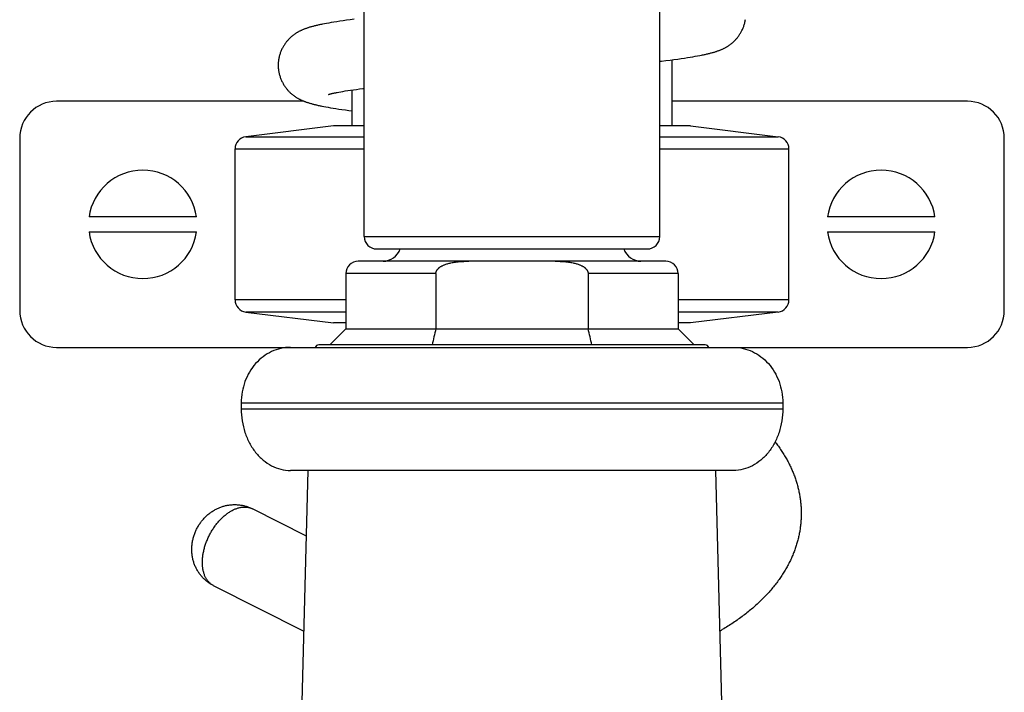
# Model space of a CAD drawing. Header units: millimetres. Extents: x 160 to 318, y 73 to 291.
# Tile 83 of 129: x 171.05 to 179.05, y 235.63 to 241.1. Entities that reach past the tile are written whole.
import ezdxf

# ---------------------------------------------------------------- set-up
doc = ezdxf.new("R2010")
doc.units = ezdxf.units.MM
doc.header["$LTSCALE"] = 30.734
doc.layers.get('0').update_dxf_attribs({"linetype": 'CONTINUOUS'})

msp = doc.modelspace()

# ---------------------------------------------------------------- linework, layer by layer
at = {"color": 7, "linetype": 'Continuous'}
for p, q in [((173.846, 239.3372), (173.846, 241.8506)), ((176.246, 239.3372), (176.246, 241.8506)), ((173.5216, 241.067), (173.5054, 241.0638)), ((173.5389, 241.0702), (173.5216, 241.067)), ((173.5574, 241.0735), (173.5389, 241.0702)), ((173.5773, 241.077), (173.5574, 241.0735)), ((173.5987, 241.0805), (173.5773, 241.077)), ((173.6217, 241.0841), (173.5987, 241.0805)), ((173.6464, 241.0878), (173.6217, 241.0841)), ((173.6729, 241.0917), (173.6464, 241.0878)), ((173.7012, 241.0956), (173.6729, 241.0917)), ((173.7316, 241.0997), (173.7012, 241.0956)), ((173.7639, 241.1039), (173.7316, 241.0997)), ((176.5154, 240.7996), (176.5352, 240.803)), ((176.5352, 240.803), (176.5536, 240.8063)), ((176.5536, 240.8063), (176.5708, 240.8096)), ((176.5708, 240.8096), (176.5869, 240.8127)), ((176.2961, 240.7686), (176.3299, 240.7728)), ((176.3299, 240.7728), (176.362, 240.777)), ((176.346, 240.2372), (176.346, 240.7749)), ((176.362, 240.777), (176.3922, 240.781)), ((176.3922, 240.781), (176.4204, 240.785)), ((176.4204, 240.785), (176.4468, 240.7888)), ((176.4468, 240.7888), (176.4713, 240.7925)), ((176.4713, 240.7925), (176.4942, 240.7961)), ((176.4942, 240.7961), (176.5154, 240.7996)), ((173.6257, 240.5096), (173.6394, 240.5122)), ((173.6394, 240.5122), (173.655, 240.515)), ((173.655, 240.515), (173.6724, 240.518)), ((173.6724, 240.518), (173.6913, 240.5211)), ((173.6913, 240.5211), (173.7117, 240.5243)), ((173.7117, 240.5243), (173.7336, 240.5276)), ((173.7336, 240.5276), (173.7569, 240.5309)), ((173.746, 240.2372), (173.746, 240.5294)), ((173.7569, 240.5309), (173.7814, 240.5343)), ((173.7814, 240.5343), (173.8073, 240.5378)), ((173.3583, 240.4372), (171.346, 240.4372)), ((178.746, 240.4372), (176.346, 240.4372)), ((173.5173, 240.3949), (173.5341, 240.3917)), ((173.5341, 240.3917), (173.5522, 240.3884)), ((173.5522, 240.3884), (173.5715, 240.385)), ((173.5715, 240.385), (173.5922, 240.3816)), ((173.5922, 240.3816), (173.6146, 240.378)), ((173.6146, 240.378), (173.6385, 240.3743)), ((173.6385, 240.3743), (173.6642, 240.3706)), ((173.6642, 240.3706), (173.6918, 240.3667)), ((173.6918, 240.3667), (173.7213, 240.3627)), ((173.7213, 240.3627), (173.746, 240.3594)), ((173.596, 240.2372), (172.8838, 240.1497)), ((173.846, 240.2372), (173.596, 240.2372)), ((176.496, 240.2372), (176.246, 240.2372)), ((176.496, 240.2372), (177.2081, 240.1497)), ((171.046, 240.1372), (171.046, 238.7372)), ((179.046, 238.7372), (179.046, 240.1372)), ((172.796, 238.8239), (172.796, 240.0505)), ((177.296, 238.8239), (177.296, 240.0505)), ((172.4823, 239.4972), (171.6096, 239.4972)), ((178.4823, 239.4972), (177.6096, 239.4972)), ((171.6096, 239.3772), (172.4823, 239.3772)), ((177.6096, 239.3772), (178.4823, 239.3772)), ((173.946, 239.2372), (176.146, 239.2372)), ((176.296, 239.1372), (173.796, 239.1372)), ((173.696, 239.0372), (173.696, 238.5872)), ((174.4275, 239.0372), (174.4275, 238.5872)), ((175.6644, 239.0372), (175.6644, 238.5872)), ((176.396, 239.0372), (176.396, 238.5872)), ((172.8838, 238.7246), (173.596, 238.6372)), ((177.2081, 238.7246), (176.496, 238.6372)), ((173.696, 238.5872), (173.566, 238.4572)), ((173.696, 238.6372), (173.596, 238.6372)), ((173.696, 238.5872), (176.396, 238.5872)), ((176.496, 238.6372), (176.396, 238.6372)), ((176.396, 238.5872), (176.526, 238.4572)), ((171.346, 238.4372), (178.746, 238.4372)), ((176.616, 238.4572), (173.476, 238.4572)), ((172.846, 237.9872), (172.846, 237.9372)), ((177.246, 237.9872), (177.246, 237.9372)), ((176.846, 237.4372), (173.246, 237.4372)), ((173.2572, 232.34), (173.3907, 237.4372)), ((176.8347, 232.34), (176.7012, 237.4372)), ((173.3767, 236.9025), (172.9377, 237.1249)), ((173.3564, 236.1281), (172.6214, 236.5005))]:
    msp.add_line(p, q, dxfattribs=at)
at = {"color": 9, "linetype": 'Continuous'}
for p, q in [((172.8838, 240.1497), (173.846, 240.1497)), ((176.246, 240.1497), (177.2081, 240.1497)), ((172.796, 240.0505), (173.846, 240.0505)), ((176.246, 240.0505), (177.296, 240.0505)), ((173.846, 239.3372), (176.246, 239.3372)), ((174.4275, 239.0372), (173.696, 239.0372)), ((176.396, 239.0372), (175.6644, 239.0372)), ((173.696, 238.8239), (172.796, 238.8239)), ((177.296, 238.8239), (176.396, 238.8239)), ((173.696, 238.7246), (172.8838, 238.7246)), ((177.2081, 238.7246), (176.396, 238.7246)), ((172.846, 237.9872), (177.246, 237.9872)), ((172.846, 237.9372), (177.246, 237.9372))]:
    msp.add_line(p, q, dxfattribs=at)
at = {"color": 7, "linetype": 'Continuous'}
for points in [[(173.5054, 241.0638), (173.4977, 241.0622), (173.4901, 241.0607), (173.4828, 241.0591), (173.4756, 241.0575), (173.4687, 241.056), (173.4618, 241.0544), (173.4552, 241.0529), (173.4487, 241.0513), (173.4423, 241.0497), (173.4361, 241.0482), (173.43, 241.0466), (173.424, 241.045), (173.4182, 241.0434), (173.4125, 241.0418), (173.407, 241.0402), (173.4015, 241.0386), (173.3961, 241.0369), (173.3909, 241.0353), (173.3858, 241.0336), (173.3807, 241.0319), (173.3758, 241.0303), (173.371, 241.0286), (173.3662, 241.0268), (173.3616, 241.0251), (173.357, 241.0233), (173.3525, 241.0215), (173.348, 241.0197), (173.3436, 241.0179), (173.3393, 241.016), (173.335, 241.0141), (173.3308, 241.0122), (173.3267, 241.0102), (173.3226, 241.0082), (173.3186, 241.0062), (173.3146, 241.0041), (173.3106, 241.002), (173.3068, 240.9999), (173.3029, 240.9977), (173.2992, 240.9955), (173.2954, 240.9932), (173.2917, 240.9909), (173.288, 240.9886), (173.2843, 240.9861), (173.2806, 240.9836), (173.277, 240.9811), (173.2734, 240.9784), (173.2698, 240.9757), (173.2662, 240.973), (173.2626, 240.9701), (173.259, 240.9672), (173.2554, 240.9642), (173.2518, 240.961), (173.2482, 240.9578), (173.2445, 240.9544), (173.2408, 240.9508), (173.2371, 240.9472), (173.2335, 240.9434), (173.2298, 240.9395), (173.2261, 240.9355), (173.2225, 240.9313), (173.2188, 240.927), (173.2151, 240.9225), (173.2115, 240.9179), (173.2079, 240.9131), (173.2042, 240.9081), (173.2007, 240.9029), (173.1971, 240.8976), (173.1936, 240.8922), (173.1902, 240.8866), (173.1868, 240.8808), (173.1835, 240.8749), (173.1803, 240.8688), (173.1772, 240.8626), (173.1743, 240.8563), (173.1714, 240.8499), (173.1686, 240.8434), (173.166, 240.8368), (173.1636, 240.8301), (173.1613, 240.8234), (173.1591, 240.8166), (173.1571, 240.8098), (173.1553, 240.8029), (173.1536, 240.7961), (173.1521, 240.7892), (173.1507, 240.7824), (173.1496, 240.7756), (173.1486, 240.7688), (173.1477, 240.762), (173.147, 240.7552), (173.1465, 240.7485), (173.1462, 240.7419), (173.146, 240.7354), (173.146, 240.7305)], [(176.5869, 240.8127), (176.5947, 240.8143), (176.6022, 240.8159), (176.6095, 240.8174), (176.6166, 240.819), (176.6235, 240.8205), (176.6303, 240.8221), (176.637, 240.8236), (176.6435, 240.8252), (176.6498, 240.8268), (176.656, 240.8283), (176.6621, 240.8299), (176.6681, 240.8315), (176.6739, 240.8331), (176.6795, 240.8347), (176.6851, 240.8363), (176.6906, 240.8379), (176.6959, 240.8396), (176.7011, 240.8412), (176.7062, 240.8429), (176.7113, 240.8445), (176.7162, 240.8462), (176.721, 240.8479), (176.7258, 240.8496), (176.7304, 240.8514), (176.735, 240.8531), (176.7395, 240.8549), (176.744, 240.8567), (176.7483, 240.8586), (176.7527, 240.8605), (176.7569, 240.8624), (176.7611, 240.8643), (176.7653, 240.8663), (176.7694, 240.8683), (176.7734, 240.8703), (176.7774, 240.8724), (176.7813, 240.8745), (176.7852, 240.8766), (176.789, 240.8788), (176.7928, 240.881), (176.7965, 240.8832), (176.8003, 240.8856), (176.804, 240.8879), (176.8077, 240.8904), (176.8113, 240.8929), (176.815, 240.8954), (176.8186, 240.8981), (176.8222, 240.9008), (176.8258, 240.9035), (176.8294, 240.9064), (176.833, 240.9093), (176.8365, 240.9123), (176.8402, 240.9155), (176.8438, 240.9188), (176.8475, 240.9222), (176.8512, 240.9257), (176.8548, 240.9293), (176.8585, 240.9331), (176.8622, 240.937), (176.8658, 240.941), (176.8695, 240.9452), (176.8732, 240.9495), (176.8768, 240.954), (176.8805, 240.9587), (176.8841, 240.9635), (176.8877, 240.9685), (176.8913, 240.9736), (176.8949, 240.9789), (176.8983, 240.9844), (176.9018, 240.99), (176.9051, 240.9958), (176.9084, 241.0017), (176.9116, 241.0078), (176.9147, 241.014), (176.9177, 241.0203), (176.9206, 241.0267), (176.9233, 241.0332), (176.9259, 241.0398), (176.9284, 241.0465), (176.9307, 241.0532), (176.9329, 241.06), (176.9348, 241.0668), (176.9367, 241.0736), (176.9384, 241.0805), (176.9399, 241.0873), (176.9412, 241.0942), (176.9424, 241.101)], [(173.146, 240.7305), (173.146, 240.7258), (173.1462, 240.7193), (173.1465, 240.7127), (173.147, 240.706), (173.1477, 240.6993), (173.1485, 240.6926), (173.1495, 240.6858), (173.1507, 240.679), (173.152, 240.6722), (173.1535, 240.6654), (173.1551, 240.6586), (173.1569, 240.6518), (173.1589, 240.645), (173.1611, 240.6382), (173.1633, 240.6315), (173.1658, 240.6249), (173.1684, 240.6183), (173.1711, 240.6118), (173.1739, 240.6054), (173.1769, 240.5991), (173.18, 240.5929), (173.1831, 240.5869), (173.1864, 240.581), (173.1897, 240.5752), (173.1931, 240.5696), (173.1966, 240.5641), (173.2001, 240.5588), (173.2037, 240.5537), (173.2073, 240.5487), (173.2109, 240.5439), (173.2145, 240.5393), (173.2182, 240.5348), (173.2218, 240.5304), (173.2255, 240.5263), (173.2291, 240.5222), (173.2328, 240.5183), (173.2364, 240.5145), (173.2401, 240.5109), (173.2437, 240.5074), (173.2474, 240.504), (173.251, 240.5007), (173.2546, 240.4975), (173.2582, 240.4945), (173.2618, 240.4915), (173.2653, 240.4887), (173.2689, 240.4859), (173.2725, 240.4832), (173.2761, 240.4806), (173.2797, 240.478), (173.2834, 240.4755), (173.287, 240.4731), (173.2907, 240.4707), (173.2944, 240.4684), (173.2981, 240.4661), (173.3019, 240.4639), (173.3057, 240.4617), (173.3095, 240.4596), (173.3134, 240.4575), (173.3174, 240.4554), (173.3214, 240.4534), (173.3254, 240.4514), (173.3295, 240.4494), (173.3337, 240.4475), (173.3379, 240.4456), (173.3422, 240.4437), (173.3466, 240.4419), (173.351, 240.4401), (173.3554, 240.4383), (173.36, 240.4365), (173.3646, 240.4348), (173.3693, 240.4331), (173.374, 240.4314), (173.3789, 240.4297), (173.3839, 240.428), (173.3889, 240.4264), (173.3941, 240.4247), (173.3994, 240.4231), (173.4047, 240.4215), (173.4102, 240.4199), (173.4159, 240.4183), (173.4216, 240.4167), (173.4274, 240.4151), (173.4334, 240.4135), (173.4395, 240.412), (173.4458, 240.4104), (173.4522, 240.4088), (173.4588, 240.4073), (173.4655, 240.4057), (173.4723, 240.4042), (173.4793, 240.4026), (173.4865, 240.4011), (173.4939, 240.3996), (173.5015, 240.398), (173.5173, 240.3949)], [(176.246, 240.7626), (176.2611, 240.7644), (176.2961, 240.7686)], [(173.5563, 240.4932), (173.5563, 240.4932), (173.5565, 240.4933), (173.5568, 240.4934), (173.5573, 240.4936), (173.5579, 240.4938), (173.5587, 240.494), (173.5597, 240.4944), (173.5609, 240.4947), (173.5623, 240.4951), (173.5639, 240.4956), (173.5657, 240.4961), (173.5678, 240.4967), (173.5701, 240.4973), (173.5727, 240.498), (173.5756, 240.4988), (173.5787, 240.4995), (173.582, 240.5004), (173.5857, 240.5012), (173.5896, 240.5021), (173.5939, 240.5031), (173.5984, 240.5041), (173.6032, 240.5051), (173.6083, 240.5062), (173.6137, 240.5073), (173.6195, 240.5084), (173.6257, 240.5096)], [(173.8073, 240.5378), (173.8343, 240.5413), (173.846, 240.5427)]]:
    msp.add_lwpolyline(points, dxfattribs=at)
for centre, radius, start, end in [((171.346, 240.1372), 0.3, 90, 180), ((178.746, 240.1372), 0.3, 0, 90), ((172.896, 240.0505), 0.1, 97, 180), ((177.196, 240.0505), 0.1, 0, 83), ((172.046, 239.4372), 0.4405, 7.82853, 172.17147), ((178.046, 239.4372), 0.4405, 7.82853, 172.17147), ((172.046, 239.4372), 0.4405, 187.82853, 352.17147), ((178.046, 239.4372), 0.4405, 187.82853, 352.17147), ((173.946, 239.3372), 0.1, 180, 270), ((176.146, 239.3372), 0.1, 270, 360), ((173.996, 239.2871), 0.15, 270.84037, 340.53532), ((176.096, 239.2871), 0.15, 199.46468, 269.15963), ((173.796, 239.0372), 0.1, 90, 180), ((176.296, 239.0372), 0.1, 0, 90), ((172.896, 238.8239), 0.1, 180, 263), ((177.196, 238.8239), 0.1, 277, 360), ((171.346, 238.7372), 0.3, 180, 270), ((178.746, 238.7372), 0.3, 270, 360), ((186.2637, 235.7175), 12.1791, 166.37198, 167.00045), ((163.6453, 235.6743), 12.367, 13.00431, 13.62323), ((173.476, 238.4272), 0.03, 90, 160.52878), ((176.616, 238.4272), 0.03, 19.47122, 90)]:
    msp.add_arc(centre, radius, start, end, dxfattribs=at)
at = {"color": 9, "linetype": 'Continuous'}
msp.add_arc((172.8776, 237.0062), 0.1331, 63.1329, 64.24999, dxfattribs=at)
at = {"color": 7, "linetype": 'Continuous'}
for points, knots in [([(174.4275, 239.0372), (174.4275, 239.0382), (174.4276, 239.0404), (174.4279, 239.0436), (174.4285, 239.0468), (174.4293, 239.05), (174.4303, 239.0533), (174.4316, 239.0567), (174.4333, 239.06), (174.4352, 239.0635), (174.4374, 239.067), (174.4401, 239.0706), (174.4431, 239.0742), (174.4466, 239.0779), (174.4506, 239.0817), (174.4552, 239.0856), (174.4604, 239.0895), (174.4663, 239.0935), (174.473, 239.0975), (174.4805, 239.1016), (174.4891, 239.1057), (174.4987, 239.1097), (174.5095, 239.1137), (174.5217, 239.1176), (174.5354, 239.1214), (174.5508, 239.1249), (174.5682, 239.1282), (174.5878, 239.1312), (174.61, 239.1337), (174.6354, 239.1356), (174.6644, 239.1369), (174.685, 239.1372), (174.696, 239.1372)], [0, 0, 0, 0, 0.0031892, 0.0064038, 0.0096638, 0.0130024, 0.016444, 0.0200131, 0.0237497, 0.0276829, 0.0318503, 0.0362802, 0.0410064, 0.0460908, 0.0515881, 0.0575441, 0.0640249, 0.0711192, 0.0788985, 0.0874378, 0.0968527, 0.1072448, 0.1187332, 0.1314689, 0.1456001, 0.1613309, 0.1788816, 0.1985755, 0.2208057, 0.2460838, 0.2749279, 0.3078316, 0.3078316, 0.3078316, 0.3078316]), ([(175.396, 239.1372), (175.4069, 239.1372), (175.4275, 239.1369), (175.4565, 239.1356), (175.4819, 239.1337), (175.5041, 239.1312), (175.5237, 239.1282), (175.5411, 239.1249), (175.5565, 239.1214), (175.5702, 239.1176), (175.5824, 239.1137), (175.5932, 239.1097), (175.6028, 239.1057), (175.6114, 239.1016), (175.6189, 239.0975), (175.6256, 239.0935), (175.6315, 239.0895), (175.6367, 239.0856), (175.6413, 239.0817), (175.6453, 239.0779), (175.6488, 239.0742), (175.6518, 239.0706), (175.6545, 239.067), (175.6567, 239.0635), (175.6587, 239.06), (175.6603, 239.0567), (175.6616, 239.0533), (175.6626, 239.05), (175.6634, 239.0468), (175.664, 239.0436), (175.6643, 239.0404), (175.6644, 239.0382), (175.6644, 239.0372)], [0, 0, 0, 0, 0.0329018, 0.0617441, 0.0870204, 0.109249, 0.1289417, 0.1464902, 0.1622196, 0.1763497, 0.189085, 0.2005748, 0.2109662, 0.2203836, 0.228925, 0.2367045, 0.2438024, 0.2502871, 0.2562428, 0.2617418, 0.2668285, 0.2715556, 0.2759836, 0.2801507, 0.2840834, 0.28782, 0.2913892, 0.2948303, 0.2981688, 0.3014285, 0.3046428, 0.3078316, 0.3078316, 0.3078316, 0.3078316]), ([(173.246, 238.4372), (173.2198, 238.4372), (173.167, 238.4313), (173.0912, 238.4053), (173.0216, 238.3632), (172.9606, 238.3067), (172.9108, 238.238), (172.8738, 238.1599), (172.8511, 238.0752), (172.846, 238.0165), (172.846, 237.9872)], [0, 0, 0, 0, 0.0785137, 0.1578001, 0.2384949, 0.3209935, 0.4054011, 0.4915349, 0.5789668, 0.6670933, 0.6670933, 0.6670933, 0.6670933]), ([(176.846, 238.4372), (176.8721, 238.4372), (176.9249, 238.4313), (177.0007, 238.4053), (177.0704, 238.3632), (177.1313, 238.3067), (177.1811, 238.238), (177.2181, 238.1599), (177.2408, 238.0752), (177.246, 238.0165), (177.246, 237.9872)], [0, 0, 0, 0, 0.0785137, 0.1578001, 0.2384949, 0.3209935, 0.4054011, 0.4915349, 0.5789668, 0.6670933, 0.6670933, 0.6670933, 0.6670933]), ([(172.846, 237.9372), (172.846, 237.9045), (172.851, 237.8396), (172.8736, 237.7458), (172.9104, 237.6591), (172.9601, 237.5828), (173.0209, 237.5199), (173.0906, 237.4729), (173.1666, 237.4438), (173.2197, 237.4372), (173.246, 237.4372)], [0, 0, 0, 0, 0.0978475, 0.1943665, 0.2883814, 0.3790203, 0.4658572, 0.5490274, 0.6292779, 0.7079033, 0.7079033, 0.7079033, 0.7079033]), ([(177.246, 237.9372), (177.246, 237.9045), (177.2409, 237.8396), (177.2183, 237.7458), (177.1815, 237.6591), (177.1318, 237.5828), (177.0711, 237.5199), (177.0013, 237.4729), (176.9253, 237.4438), (176.8722, 237.4372), (176.846, 237.4372)], [0, 0, 0, 0, 0.0978475, 0.1943665, 0.2883814, 0.3790203, 0.4658572, 0.5490274, 0.6292779, 0.7079033, 0.7079033, 0.7079033, 0.7079033]), ([(177.1835, 237.6689), (177.1861, 237.6656), (177.1972, 237.6512), (177.2162, 237.6256), (177.2394, 237.5916), (177.2608, 237.5575), (177.2806, 237.5232), (177.2987, 237.4889), (177.3152, 237.4544), (177.33, 237.4199), (177.3433, 237.3853), (177.3551, 237.3507), (177.3653, 237.316), (177.3741, 237.2813), (177.3814, 237.2465), (177.3872, 237.2118), (177.3915, 237.177), (177.3945, 237.1421), (177.3957, 237.1125), (177.396, 237.0945), (177.396, 237.0881)], [0, 0, 0, 0, 0.0125959, 0.0544545, 0.0956208, 0.1360327, 0.1754118, 0.2142109, 0.2524771, 0.290014, 0.3269407, 0.3634886, 0.3997104, 0.435439, 0.4708665, 0.506106, 0.5411976, 0.5760877, 0.6108937, 0.6301471, 0.6301471, 0.6301471, 0.6301471]), ([(172.444, 236.7951), (172.444, 236.8001), (172.4442, 236.8102), (172.4451, 236.8254), (172.4468, 236.8408), (172.4491, 236.8565), (172.4522, 236.8721), (172.4559, 236.8875), (172.4602, 236.9026), (172.4652, 236.9176), (172.4708, 236.9323), (172.4769, 236.9468), (172.4836, 236.9608), (172.4908, 236.9745), (172.4986, 236.9878), (172.5068, 237.0007), (172.5154, 237.0131), (172.5244, 237.0251), (172.5339, 237.0367), (172.5438, 237.0479), (172.5542, 237.0587), (172.5648, 237.0688), (172.5759, 237.0786), (172.5872, 237.0877), (172.5989, 237.0964), (172.6107, 237.1045), (172.6228, 237.1121), (172.6351, 237.1191), (172.6476, 237.1255), (172.6602, 237.1314), (172.6731, 237.1367), (172.686, 237.1415), (172.699, 237.1457), (172.7122, 237.1493), (172.7254, 237.1524), (172.7388, 237.1549), (172.7521, 237.1569), (172.7656, 237.1584), (172.7791, 237.1592), (172.7925, 237.1595), (172.8059, 237.1592), (172.8195, 237.1584), (172.8331, 237.157), (172.8466, 237.155), (172.8599, 237.1525), (172.8733, 237.1493), (172.8865, 237.1456), (172.8996, 237.1413), (172.9125, 237.1364), (172.9253, 237.131), (172.9336, 237.127), (172.9377, 237.1249)], [0, 0, 0, 0, 0.0150567, 0.0301118, 0.0458475, 0.0614058, 0.0776316, 0.0935113, 0.1090988, 0.1247842, 0.1406683, 0.1563715, 0.1719235, 0.1873842, 0.2027748, 0.2181492, 0.2331746, 0.2480228, 0.2630247, 0.2782492, 0.2929385, 0.3078396, 0.3223711, 0.3371508, 0.3515087, 0.3659273, 0.3802271, 0.3942073, 0.4085579, 0.4222217, 0.436042, 0.450241, 0.4635275, 0.4771272, 0.4910905, 0.5044207, 0.5177736, 0.531448, 0.545203, 0.5583346, 0.5717448, 0.5854392, 0.5991691, 0.6126251, 0.6263265, 0.6400014, 0.653696, 0.6675501, 0.6813417, 0.6951713, 0.7090423, 0.7090423, 0.7090423, 0.7090423]), ([(177.396, 237.0881), (177.396, 237.0829), (177.3958, 237.0661), (177.3947, 237.0376), (177.3919, 237.0027), (177.3877, 236.9677), (177.3819, 236.9328), (177.3748, 236.8978), (177.3661, 236.8628), (177.3558, 236.8278), (177.3441, 236.7929), (177.3307, 236.758), (177.3158, 236.7231), (177.2992, 236.6882), (177.2809, 236.6534), (177.2609, 236.6188), (177.2391, 236.5842), (177.2157, 236.5498), (177.1904, 236.5157), (177.1633, 236.4818), (177.1344, 236.4481), (177.1037, 236.4149), (177.0713, 236.3822), (177.0372, 236.3499), (177.0013, 236.3182), (176.9639, 236.2871), (176.9249, 236.2567), (176.8844, 236.227), (176.8425, 236.1982), (176.7992, 236.1701), (176.7633, 236.1481), (176.7419, 236.1356), (176.7354, 236.1318)], [0, 0, 0, 0, 0.015552, 0.050409, 0.085443, 0.120654, 0.156049, 0.191665, 0.227739, 0.264197, 0.301015, 0.338246, 0.376313, 0.414934, 0.454113, 0.494051, 0.534977, 0.576584, 0.618898, 0.662444, 0.706762, 0.751819, 0.798018, 0.845048, 0.89277, 0.941522, 0.991015, 1.041104, 1.092112, 1.143715, 1.195815, 1.218291, 1.218291, 1.218291, 1.218291]), ([(172.6214, 236.5005), (172.6173, 236.5025), (172.6091, 236.5069), (172.5972, 236.5139), (172.5856, 236.5215), (172.5742, 236.5296), (172.5632, 236.5383), (172.5525, 236.5474), (172.5422, 236.5571), (172.5323, 236.5672), (172.5228, 236.5778), (172.5137, 236.5889), (172.5052, 236.6004), (172.497, 236.6123), (172.4895, 236.6247), (172.4824, 236.6373), (172.4759, 236.6504), (172.4699, 236.6638), (172.4645, 236.6775), (172.4597, 236.6915), (172.4556, 236.7058), (172.452, 236.7202), (172.4491, 236.735), (172.4468, 236.7498), (172.4451, 236.7649), (172.4442, 236.78), (172.444, 236.7901), (172.444, 236.7951)], [0, 0, 0, 0, 0.0138152, 0.0276521, 0.041483, 0.0555009, 0.0695456, 0.083499, 0.0976505, 0.1119277, 0.1260243, 0.140349, 0.1548192, 0.1690205, 0.183644, 0.1982044, 0.2125704, 0.2274841, 0.2419955, 0.2569447, 0.2717074, 0.2866705, 0.3016135, 0.3167021, 0.3317466, 0.3470244, 0.3620997, 0.3620997, 0.3620997, 0.3620997])]:
    msp.add_open_spline(points, degree=3, knots=knots, dxfattribs=at)
at = {"color": 9, "linetype": 'Continuous'}
for points, knots in [([(172.5304, 236.6898), (172.5304, 236.6947), (172.5306, 236.7046), (172.5315, 236.7197), (172.533, 236.7349), (172.535, 236.7504), (172.5376, 236.766), (172.5408, 236.7816), (172.5445, 236.7974), (172.5487, 236.8132), (172.5536, 236.829), (172.5589, 236.8448), (172.5647, 236.8604), (172.5711, 236.876), (172.5779, 236.8914), (172.5852, 236.9067), (172.593, 236.9217), (172.6012, 236.9365), (172.6098, 236.9509), (172.6188, 236.9651), (172.6282, 236.9789), (172.6379, 236.9923), (172.648, 237.0053), (172.6584, 237.0179), (172.669, 237.0299), (172.6799, 237.0415), (172.6911, 237.0525), (172.7024, 237.063), (172.714, 237.0729), (172.7257, 237.0821), (172.7375, 237.0908), (172.7494, 237.0988), (172.7614, 237.1061), (172.7734, 237.1128), (172.7854, 237.1187), (172.7974, 237.124), (172.8094, 237.1285), (172.8213, 237.1322), (172.8332, 237.1353), (172.8449, 237.1375), (172.8564, 237.1391), (172.8678, 237.1398), (172.879, 237.1398), (172.8899, 237.139), (172.9006, 237.1375), (172.911, 237.1352), (172.9211, 237.1321), (172.9292, 237.1289), (172.9339, 237.1268), (172.9354, 237.126)], [0, 0, 0, 0, 0.0147906, 0.0298562, 0.0451828, 0.0607549, 0.0765552, 0.0925653, 0.1087656, 0.1251353, 0.1416527, 0.1582953, 0.1750401, 0.1918634, 0.2087413, 0.2256493, 0.242563, 0.259458, 0.2763099, 0.2930944, 0.3097878, 0.3263667, 0.3428083, 0.3590905, 0.3751922, 0.3910931, 0.4067743, 0.4222178, 0.4374075, 0.4523285, 0.4669678, 0.4813145, 0.4953597, 0.5090967, 0.5225216, 0.5356329, 0.5484325, 0.5609249, 0.5731183, 0.5850243, 0.5966581, 0.6080387, 0.6191888, 0.6301348, 0.6409064, 0.6515365, 0.6620608, 0.672517, 0.6775793, 0.6775793, 0.6775793, 0.6775793]), ([(172.6214, 236.5005), (172.6205, 236.5009), (172.6166, 236.5029), (172.6098, 236.5069), (172.6012, 236.5129), (172.593, 236.5196), (172.5852, 236.527), (172.5779, 236.535), (172.571, 236.5437), (172.5647, 236.5531), (172.5588, 236.563), (172.5535, 236.5735), (172.5487, 236.5846), (172.5444, 236.5962), (172.5407, 236.6083), (172.5375, 236.6209), (172.5349, 236.6339), (172.5329, 236.6473), (172.5315, 236.6612), (172.5306, 236.6753), (172.5304, 236.6849), (172.5304, 236.6898)], [0, 0, 0, 0, 0.0027726, 0.0132102, 0.0236978, 0.0342738, 0.0449749, 0.0558353, 0.0668863, 0.078156, 0.0896687, 0.1014451, 0.1135023, 0.1258535, 0.1385084, 0.1514733, 0.1647514, 0.1783426, 0.1922442, 0.2064507, 0.2209543, 0.2209543, 0.2209543, 0.2209543])]:
    msp.add_open_spline(points, degree=3, knots=knots, dxfattribs=at)

doc.saveas('drawing.dxf')
